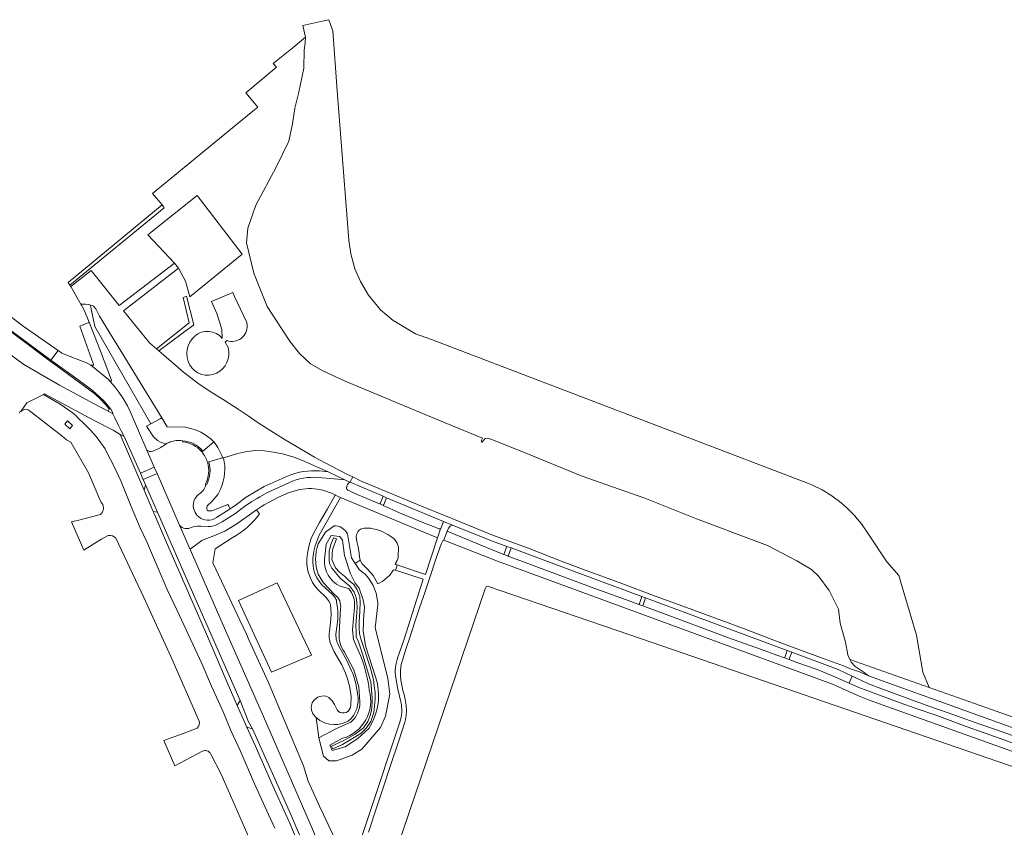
# Model space of a CAD drawing. Header units: metres. Extents: x 151213 to 156373, y 469495 to 475754.
# Tile 228 of 230: x 154028 to 154356, y 474496 to 474765. Entities that reach past the tile are written whole.
import ezdxf

# ---------------------------------------------------------------- set-up
doc = ezdxf.new("R2010")
doc.units = ezdxf.units.M
for name, color, linetype, lineweight in [('B-WE-OG-TERREIN_BEGROEID-GV', 252, 'Continuous', 18), ('B-WE-VH-GESLOTENVERHARDING_ASFALT-GV', 252, 'Continuous', 18), ('B-WE-VH-GESLOTENVERHARDING_BETON-GV', 252, 'Continuous', 18), ('B-WE-VH-ONVERHARD_ZAND-GV', 252, 'Continuous', 18), ('B-WE-VH-OPENVERHARDING-GV', 252, 'Continuous', 18), ('B-WE-VH-OPENVERHARDING_BETONSTRAATSTEEN-GV', 252, 'Continuous', 18), ('B-WE-VH-OPENVERHARDING_SIERBESTRATING-GV', 252, 'Continuous', 18), ('B-WE-VH-OPENVERHARDING_STRAATBAKSTEEN-GV', 252, 'Continuous', 18)]:
    doc.layers.add(name, color=color, linetype=linetype, lineweight=lineweight)

msp = doc.modelspace()

# ---------------------------------------------------------------- linework, layer by layer
at = {"layer": 'B-WE-OG-TERREIN_BEGROEID-GV', "flags": 128}
for points in [[(154123.066, 474759.331), (154118.946, 474755.962), (154112.343, 474750.564), (154113.404, 474749.385), (154103.152, 474740.792), (154107.14, 474736.035), (154104.909, 474734.202), (154072.082, 474707.238), (154075.239, 474703.427), (154075.894, 474702.368), (154044.434, 474676.664), (154044.77, 474676.138), (154051.574, 474681.543), (154060.891, 474669.803), (154079.388, 474683.938), (154070.448, 474693.385), (154087.003, 474706.582), (154101.949, 474686.985), (154084.451, 474672.766), (154083.022, 474677.969), (154080.727, 474682.245), (154062.415, 474668.09), (154071.03, 474657.381), (154073.401, 474655.345), (154084.232, 474664.09), (154082.242, 474672.517), (154083.359, 474672.925), (154085.831, 474663.424), (154074.19, 474654.667), (154074.911, 474654.048), (154082.39, 474647.625), (154087.184, 474643.964), (154091.313, 474641.132), (154095.584, 474638.471), (154100.669, 474635.231), (154103.977, 474633.004), (154107.317, 474630.716), (154115.785, 474625.359), (154126.132, 474619.212), (154131.507, 474616.32), (154137.056, 474613.465), (154138.821, 474612.634), (154141.463, 474611.391), (154161.834, 474602.938), (154169.508, 474599.753), (154169.84, 474599.619), (154174.125, 474597.885), (154185.792, 474593.166), (154197.107, 474588.983), (154208.671, 474584.464), (154215.861, 474581.716), (154228.563, 474577.064), (154239.22, 474573.043), (154252.248, 474568.285), (154264.099, 474563.957), (154270.051, 474561.745), (154279.83, 474557.97), (154285.185, 474555.986), (154296.439, 474551.825), (154302.549, 474549.578), (154304.875, 474548.604), (154307.851, 474547.664), (154310.867, 474546.278), (154309.455, 474547.417), (154306.381, 474549.427), (154305.075, 474550.818), (154304.688, 474551.712), (154304.014, 474553.272), (154303.227, 474557.485), (154301.482, 474563.878), (154300.86, 474568.545), (154297.792, 474574.795), (154294.276, 474579.398), (154291.869, 474581.765), (154286.927, 474584.712), (154277.142, 474589.808), (154273.671, 474591.151), (154253.529, 474598.679), (154236.258, 474605.578), (154215.039, 474613.032), (154196.872, 474620.501), (154184.859, 474625.25), (154183.729, 474625.609), (154182.97, 474625.428), (154182.663, 474625.074), (154182.513, 474624.901), (154181.893, 474624.164), (154181.737, 474624.703), (154182.113, 474625.601), (154167.789, 474631.487), (154136.313, 474644.593), (154128.856, 474648.018), (154124.809, 474650.362), (154121.066, 474653.882), (154118.069, 474657.653), (154115.066, 474662.18), (154110.286, 474669.501), (154105.898, 474680.635), (154103.426, 474690.736), (154103.798, 474695.672), (154106.524, 474703.266), (154113.33, 474716.013), (154117.551, 474724.622), (154118.707, 474730.443), (154119.538, 474735.661), (154120.835, 474740.998), (154122.526, 474748.963), (154122.613, 474754.991), (154122.93, 474757.494)], [(154044.434, 474676.664), (154075.894, 474702.368), (154075.239, 474703.427), (154043.916, 474677.473)], [(154053.127, 474668.716), (154052.378, 474669.606), (154051.965, 474669.879), (154051.512, 474670.004), (154051.192, 474670.066), (154051.428, 474669.356), (154051.555, 474668.773), (154052.86, 474662.78), (154071.496, 474630.329), (154074.654, 474632.07), (154075.134, 474632.313), (154054.425, 474666.3)], [(154045.359, 474629.822), (154044.453, 474628.747), (154042.759, 474630.234), (154043.653, 474631.328)], [(154149.006, 474606.207), (154137.987, 474610.862), (154137.849, 474610.927), (154137.549, 474610.68), (154137.098, 474610.151), (154136.937, 474609.859), (154136.845, 474609.438), (154136.788, 474608.938), (154136.823, 474608.569), (154137.187, 474608.244), (154139.9, 474606.958), (154147.204, 474603.947), (154147.912, 474603.631), (154148.059, 474603.965)], [(154150.137, 474605.73), (154149.191, 474603.49), (154149.03, 474603.132), (154154.498, 474600.69), (154161.644, 474597.653), (154167.728, 474595.344), (154168.163, 474595.334), (154168.219, 474595.495), (154169.076, 474597.73)], [(154170.764, 474595.595), (154170.351, 474594.538), (154183.498, 474589.109), (154189.283, 474586.811), (154190.279, 474589.491), (154184.629, 474591.59), (154172.088, 474596.541), (154171.288, 474596.219)], [(154141.242, 474572.763), (154141.31, 474570.803), (154141.23, 474567.896), (154140.991, 474564.193), (154140.951, 474562.202), (154141.15, 474560.41), (154141.509, 474558.658), (154142.624, 474555.314), (154144.694, 474549.181), (154145.73, 474545.04), (154146.048, 474543.009), (154146.287, 474540.78), (154146.287, 474538.47), (154145.889, 474534.09), (154144.933, 474531.028), (154143.419, 474528.946), (154141.548, 474527.082), (154135.415, 474523.362), (154132.177, 474521.954), (154131.793, 474522.781), (154135.655, 474524.573), (154139.677, 474526.843), (154142.419, 474528.946), (154143.933, 474531.028), (154144.654, 474533.015), (154145.053, 474534.687), (154145.292, 474537.435), (154145.292, 474539.067), (154144.893, 474544.323), (154143.818, 474547.947), (154142.106, 474553.641), (154140.681, 474557.983), (154139.997, 474559.23), (154139.957, 474561.04), (154139.876, 474563.132), (154140.118, 474566.028), (154140.279, 474569.044), (154140.198, 474570.854), (154139.997, 474572.383), (154139.354, 474574.193), (154137.825, 474576.204), (154134.768, 474578.818), (154132.958, 474580.869), (154131.913, 474582.237), (154131.148, 474583.725), (154130.988, 474584.972), (154131.028, 474586.299), (154131.028, 474587.788), (154131.51, 474590.08), (154132.436, 474592.292), (154133.465, 474591.987), (154132.231, 474588.682), (154131.952, 474587.328), (154131.952, 474586.173), (154131.912, 474585.258), (154132.191, 474584.302), (154133.147, 474582.351), (154134.421, 474580.838), (154136.053, 474579.524), (154137.469, 474578.176), (154139.159, 474576.736), (154140.295, 474575.035)], [(154235.31, 474572.753), (154209.471, 474582.363), (154191.701, 474588.963), (154190.695, 474586.253), (154219.567, 474575.45), (154229.802, 474571.781), (154234.328, 474570.103), (154234.448, 474570.377)], [(154125.089, 474553.214), (154111.769, 474547.465), (154100.756, 474571.408), (154113.588, 474577.31)], [(154283.792, 474554.722), (154236.538, 474572.297), (154235.679, 474569.93), (154235.579, 474569.639), (154236.193, 474569.411), (154242.496, 474567.058), (154255.576, 474562.177), (154264.197, 474558.947), (154274.819, 474555.172), (154280.314, 474553.223), (154282.889, 474552.292), (154283.071, 474552.734)], [(154285.267, 474554.174), (154284.55, 474552.197), (154284.399, 474551.746), (154287.012, 474550.8), (154293.798, 474548.456), (154298.846, 474546.253), (154304.43, 474543.804), (154304.655, 474544.39), (154305.446, 474546.223), (154300.811, 474548.393)]]:
    msp.add_lwpolyline(points, close=True, dxfattribs=at)
for points in [[(154095.188, 474661.997), (154093.52, 474667.194), (154091.782, 474671.145), (154098.875, 474674.129), (154099.437, 474672.795), (154103.546, 474664.122), (154103.639, 474663.185)], [(154051.428, 474669.356), (154051.192, 474670.066), (154050.841, 474670.152), (154049.725, 474670.277), (154049.163, 474670.253), (154048.765, 474670.253), (154048.523, 474670.277), (154048.352, 474670.23), (154048.297, 474670.175), (154048.266, 474670.082), (154048.274, 474670.004), (154048.352, 474669.902), (154049.273, 474668.232), (154050.154, 474666.149), (154050.887, 474664.274), (154052.761, 474659.703), (154054.711, 474654.608), (154058.336, 474644.983), (154058, 474644.421), (154059.54, 474642.688), (154060.844, 474640.913), (154062.294, 474638.811), (154063.67, 474636.347), (154064.613, 474634.499), (154070.172, 474621.623)], [(154076.631, 474623.686), (154076.682, 474623.726), (154076.547, 474623.737), (154074.971, 474624.113), (154073.739, 474624.827), (154072.364, 474625.98), (154070.097, 474629.636), (154071.496, 474630.329), (154052.86, 474662.78), (154051.555, 474668.773), (154051.428, 474669.356)], [(154095.259, 474658.886), (154095.188, 474661.997)], [(154096.944, 474658.134), (154096.317, 474657.562), (154097.317, 474655.81)], [(154112.89, 474495.48), (154110.79, 474500), (154109.62, 474502.51), (154106.07, 474510.24), (154101.34, 474521.41), (154098.18, 474528.03), (154095.69, 474534.1), (154091.75, 474542.85), (154088.56, 474550.44), (154086.98, 474553.7), (154080.26, 474568.14), (154076.99, 474575.05), (154070.03, 474591.18), (154067.94, 474595.71), (154064.99, 474602.8), (154061.47, 474611.37), (154058.74, 474617.2), (154057.39, 474619.68), (154056.23, 474622.07), (154054.82, 474624.03), (154053.24, 474626.12), (154051.5, 474628.15), (154048.96, 474630.67), (154047.46, 474632.05), (154046.4, 474633.26), (154045.25, 474634.11), (154044.16, 474634.96), (154042.74, 474635.92), (154041.21, 474636.89), (154035.647, 474640.187), (154030.144, 474637.419), (154028.107, 474634.483), (154029.358, 474635.197)], [(154123.98, 474482.25), (154117.89, 474497.12), (154116.57, 474500), (154112.15, 474509.61), (154106.34, 474523.02), (154103.519, 474529.139), (154103.03, 474530.2), (154100.315, 474536.426), (154096.97, 474544.1), (154092.82, 474553.7), (154089.68, 474561.02), (154076.38, 474591.581), (154072.449, 474600.715), (154072.26, 474601.158), (154069.224, 474608.267), (154061.293, 474626.84), (154058.973, 474628.202), (154052.617, 474631.45), (154036.008, 474640.369), (154035.647, 474640.187), (154041.21, 474636.89), (154042.74, 474635.92), (154044.16, 474634.96), (154045.25, 474634.11), (154046.4, 474633.26), (154047.46, 474632.05), (154048.96, 474630.67), (154051.5, 474628.15), (154053.24, 474626.12), (154054.82, 474624.03), (154056.23, 474622.07), (154057.39, 474619.68), (154058.74, 474617.2), (154061.47, 474611.37), (154064.99, 474602.8), (154067.94, 474595.71), (154070.03, 474591.18), (154076.99, 474575.05), (154080.26, 474568.14), (154086.98, 474553.7), (154088.56, 474550.44), (154091.75, 474542.85), (154095.69, 474534.1), (154098.18, 474528.03), (154101.34, 474521.41), (154106.07, 474510.24), (154109.62, 474502.51), (154110.79, 474500), (154112.89, 474495.48)], [(154030.962, 474634.804), (154041.794, 474626.359), (154043.335, 474625.065), (154044.819, 474624.211), (154050.697, 474613.972), (154054.835, 474604.308)], [(154127.735, 474614.63), (154130.65, 474614.387), (154122.032, 474618.157), (154119.237, 474619.233), (154115.371, 474620.321), (154112.438, 474620.959), (154109.458, 474621.371), (154106.504, 474621.434), (154103.509, 474621.095), (154100.467, 474620.435), (154095.783, 474618.983)], [(154094.81, 474608.784), (154093.891, 474606.826), (154091.989, 474604.538), (154090.292, 474603.025), (154090.217, 474602.197), (154090.322, 474601.61), (154090.6, 474601.311), (154091.253, 474601.34), (154091.867, 474601.35), (154097.204, 474603.487), (154097.529, 474602.891), (154098.013, 474602.002), (154100.068, 474603.438), (154103.278, 474605.847), (154109.33, 474609.403), (154117.295, 474612.975)], [(154121.236, 474608.421), (154117.651, 474607.424), (154114.134, 474605.903), (154111.366, 474604.497), (154109.293, 474603.287), (154108.372, 474602.749), (154108.036, 474602.553), (154106.766, 474601.654), (154107.749, 474600.352)], [(154130.28, 474572.019), (154129.914, 474572.507), (154127.467, 474574.835), (154126.282, 474576.134), (154125.387, 474577.442), (154124.597, 474579.075), (154123.921, 474581.287), (154123.561, 474583.403), (154123.543, 474585.273), (154123.736, 474587.134), (154124.184, 474589.46), (154124.895, 474591.866), (154125.72, 474593.797), (154127.809, 474597.475), (154130.425, 474601.996), (154133.025, 474606.598), (154132.835, 474606.68), (154132.121, 474607.129), (154128.834, 474608.28)], [(154134.801, 474605.832), (154128.069, 474594.039)], [(154137.05, 474593.633), (154138.456, 474585.691), (154139.666, 474583.804), (154141.356, 474584.845), (154141.059, 474585.984), (154140.966, 474587.232), (154140.654, 474589.324), (154140.17, 474591.118), (154139.967, 474592.726), (154140.17, 474593.647), (154140.56, 474594.333), (154140.919, 474594.833), (154141.481, 474595.254), (154142.604, 474595.566), (154143.509, 474595.613), (154144.789, 474595.597), (154147.13, 474595.004), (154148.41, 474594.552), (154150.564, 474593.475), (154151.937, 474592.554), (154152.639, 474591.977), (154153.076, 474591.399), (154153.638, 474590.541), (154153.903, 474589.917), (154154.106, 474589.308), (154154.122, 474588.84), (154154.075, 474588.356), (154154.013, 474586.983), (154153.997, 474585.703), (154153.778, 474585.016), (154153.607, 474584.673), (154153.404, 474584.283), (154153.123, 474583.799), (154153.029, 474583.493), (154153.715, 474583.284), (154154.208, 474583.118), (154163.077, 474580.14), (154167.136, 474592.384), (154134.801, 474605.832)], [(154107.749, 474600.352), (154106.766, 474601.654), (154100.236, 474597.032), (154096.186, 474594.565), (154092.479, 474592.953), (154088.705, 474591.533), (154088.496, 474591.454), (154084.672, 474588.526), (154084.606, 474588.477), (154087.03, 474582.928), (154095.64, 474563.22), (154109.126, 474532.764), (154123.182, 474500.287), (154127.244, 474491.02)], [(154054.735, 474600.11), (154047.47, 474598.183), (154045.004, 474597.718), (154049.159, 474588.241), (154052.523, 474590.363), (154055.04, 474591.84), (154057.294, 474593.164)], [(154127.294, 474590.32), (154129.769, 474594.24), (154132.637, 474596.332)], [(154132.637, 474596.332), (154129.769, 474594.24), (154127.294, 474590.32)], [(154059.82, 474592.234), (154069.114, 474572.431), (154078.137, 474552.777), (154087.614, 474531.183)], [(154144.965, 474468.171), (154142.9, 474471.68), (154139.29, 474478.48), (154137.85, 474481.26), (154129.14, 474500), (154127.81, 474502.87), (154123.99, 474511.19), (154122.452, 474516.313), (154110.62, 474544.275), (154104.297, 474558.119), (154103.36, 474560.169), (154101.176, 474564.818), (154095.021, 474577.916), (154092.218, 474584.01), (154092.981, 474588.715), (154098.664, 474592.372)], [(154098.664, 474592.372), (154092.981, 474588.715), (154092.218, 474584.01), (154095.021, 474577.916), (154101.176, 474564.818), (154103.36, 474560.169), (154104.297, 474558.119), (154110.62, 474544.275), (154122.452, 474516.313), (154123.99, 474511.19), (154127.81, 474502.87), (154129.14, 474500), (154137.85, 474481.26), (154139.29, 474478.48), (154142.9, 474471.68), (154144.965, 474468.171), (154140.726, 474479.064)], [(154129.428, 474585.08), (154130.019, 474590.242), (154131.694, 474593.14), (154134.543, 474592.82), (154135.473, 474591.515), (154136.058, 474586.437), (154138.077, 474580.276), (154139.609, 474577.163), (154141.027, 474575.576), (154142.347, 474571.619)], [(154142.347, 474571.619), (154141.027, 474575.576), (154139.609, 474577.163), (154138.077, 474580.276), (154136.058, 474586.437), (154135.473, 474591.515), (154134.543, 474592.82), (154131.694, 474593.14), (154130.019, 474590.242), (154129.428, 474585.08)], [(154142.857, 474580.316), (154142.16, 474580.791), (154141.002, 474581.722), (154139.666, 474583.804), (154138.456, 474585.691), (154137.05, 474593.633)], [(154417.634, 474500), (154311.427, 474538.075), (154307.518, 474539.623), (154298.897, 474543.568), (154187.078, 474584.499), (154169.229, 474591.539), (154168.987, 474591.541), (154168.339, 474590.214), (154166.818, 474585.841), (154164.352, 474578.381), (154162.479, 474572.747), (154161.152, 474569.017), (154159.592, 474564.288), (154157.735, 474558.732), (154156.611, 474555.502), (154155.534, 474551.85), (154155.035, 474550.102), (154154.754, 474548.042), (154154.754, 474546.247), (154154.91, 474544.796), (154155.191, 474543.188), (154155.581, 474541.456), (154156.002, 474540.02), (154156.346, 474538.444), (154156.705, 474536.4), (154156.751, 474534.589), (154156.673, 474533.107), (154156.439, 474531.749), (154156.221, 474530.844), (154154.27, 474524.601), (154151.367, 474516.096), (154149.26, 474509.635), (154146.935, 474502.628), (154144.095, 474494.107)], [(154153.118, 474581.549), (154152.471, 474581.7), (154151.235, 474579.866), (154148.878, 474577.884), (154147.224, 474576.995), (154145.632, 474579.726), (154143.744, 474581.895), (154142.042, 474583.705), (154141.356, 474584.845), (154139.666, 474583.804), (154141.002, 474581.722), (154142.16, 474580.791), (154142.857, 474580.316), (154144.244, 474578.776), (154145.611, 474576.455), (154146.62, 474573.824), (154147.045, 474571.954), (154147.2, 474570.76), (154147.255, 474569.964), (154146.307, 474562.361), (154150.55, 474545.564), (154151.169, 474540.168), (154149.76, 474532.839), (154148.111, 474529.014), (154141.894, 474521.881), (154138.619, 474519.794), (154133.448, 474517.937), (154130.894, 474517.994), (154129.085, 474519.493), (154127.497, 474525.649), (154126.634, 474532.362), (154125.483, 474533.658), (154125.064, 474534.79), (154124.997, 474535.936), (154125.357, 474537.281), (154125.737, 474537.928), (154126.261, 474538.519), (154127.238, 474539.184), (154127.772, 474539.395), (154128.51, 474539.552), (154129.152, 474539.574), (154129.853, 474539.479), (154130.908, 474539.074), (154131.95, 474537.96), (154132.783, 474536.727), (154133.684, 474534.927)], [(154153.918, 474552.567), (154155.852, 474558.159), (154162.348, 474578.52), (154153.118, 474581.549)], [(154132.891, 474573.28), (154128.98, 474577.409), (154127.29, 474580.204)], [(154127.29, 474580.204), (154128.98, 474577.409), (154132.891, 474573.28)], [(154138.159, 474530.792), (154133.439, 474528.735), (154127.497, 474525.649), (154129.085, 474519.493), (154130.894, 474517.994), (154133.448, 474517.937), (154138.619, 474519.794), (154141.894, 474521.881), (154148.111, 474529.014), (154149.76, 474532.839), (154151.169, 474540.168), (154150.55, 474545.564), (154146.307, 474562.361), (154147.255, 474569.964), (154147.2, 474570.76), (154147.045, 474571.954), (154146.62, 474573.824), (154145.611, 474576.455), (154144.244, 474578.776), (154142.857, 474580.316)], [(154128.442, 474576.734), (154132.166, 474573.312), (154132.823, 474572.54)], [(154137.449, 474575.463), (154134.642, 474576.221)], [(154134.642, 474576.221), (154137.449, 474575.463)], [(154149.929, 474477.825), (154183.017, 474575.366), (154183.321, 474575.94), (154183.828, 474576.21), (154235.181, 474558.62), (154479.659, 474474.516)], [(154133.476, 474571.139), (154133.861, 474568.144), (154133.832, 474565.098), (154133.217, 474560.177)], [(154131.097, 474561.055), (154131.582, 474565.045), (154131.677, 474567.07), (154131.429, 474570.051)], [(154134.371, 474560.513), (154134.732, 474568.762)], [(154134.732, 474568.762), (154134.371, 474560.513)], [(154141.753, 474552.346), (154139.051, 474558.372), (154138.718, 474561.67), (154139.459, 474569.189)], [(154139.459, 474569.189), (154138.718, 474561.67), (154139.051, 474558.372), (154141.753, 474552.346)], [(154142.549, 474566.96), (154142.363, 474561.319), (154143.131, 474556.337), (154146.477, 474545.949)], [(154146.477, 474545.949), (154143.131, 474556.337), (154142.363, 474561.319), (154142.549, 474566.96)], [(154137.982, 474535.509), (154138.194, 474536.473), (154138.294, 474539.451), (154137.867, 474542.442), (154137.135, 474545.35), (154136.415, 474547.238), (154135.207, 474549.953), (154132.697, 474554.356), (154131.448, 474557.061)], [(154133.873, 474556.914), (154134.787, 474555.151), (154136.773, 474551.665), (154138.483, 474548.014)], [(154141.219, 474537.61), (154140.912, 474542.674), (154139.25, 474548.305), (154136.082, 474554.138)], [(154136.082, 474554.138), (154139.25, 474548.305), (154140.912, 474542.674), (154141.219, 474537.61)], [(154154.94, 474537.616), (154153.898, 474541.8), (154153.206, 474545.575)], [(154371.395, 474521.912), (154355.471, 474527.571), (154346.183, 474530.884), (154337.498, 474533.95), (154331.037, 474536.21), (154323.453, 474539.007), (154315.037, 474542.038), (154310.89, 474543.674), (154308.117, 474544.972), (154305.446, 474546.223), (154304.655, 474544.39), (154304.43, 474543.804), (154307.712, 474542.364), (154313.62, 474540.143), (154321.433, 474537.343), (154326.49, 474535.526), (154333.679, 474533.076), (154343.467, 474529.389), (154349.797, 474527.151), (154356.012, 474524.974), (154361.481, 474522.99)], [(154137.359, 474531.163), (154135.475, 474530.38), (154133.73, 474530.045), (154132.611, 474530.006), (154131.107, 474530.166), (154129.396, 474530.663), (154127.868, 474531.439), (154126.634, 474532.362), (154127.497, 474525.649), (154133.439, 474528.735), (154138.159, 474530.792)], [(154086.949, 474528.886), (154082.582, 474527.201), (154075.79, 474524.68), (154079.479, 474516.286), (154088.771, 474521.162)], [(154132.02, 474521.345), (154136.336, 474522.617), (154140.532, 474525.374), (154144.2, 474528.771)], [(154144.2, 474528.771), (154140.532, 474525.374), (154136.336, 474522.617)], [(154141.323, 474490.998), (154144.31, 474500), (154154.528, 474530.788)], [(154136.336, 474522.617), (154132.02, 474521.345), (154131.217, 474523.212), (154135.485, 474525.453)], [(154135.485, 474525.453), (154131.217, 474523.212), (154132.02, 474521.345)], [(154091.5, 474520.19), (154094.932, 474513.51), (154103.478, 474493.887), (154108.249, 474481.891), (154114.36, 474467.982), (154118.731, 474456.382), (154124.211, 474444.838), (154125.57, 474441.311), (154125.688, 474441.006), (154128.504, 474426.787), (154132.504, 474410.055), (154134.363, 474405.643), (154136.764, 474401.402), (154142.544, 474391.529), (154146.183, 474385.009), (154149.323, 474380.119), (154157.071, 474369.065)]]:
    msp.add_lwpolyline(points, dxfattribs=at)
at = {"layer": 'B-WE-OG-TERREIN_BEGROEID-GV'}
for points in [[(154103.639, 474663.185, -0.5312521), (154096.944, 474658.134)], [(154086.178, 474659.665, -0.4176817), (154095.259, 474658.886)], [(154084.453, 474649.966, -0.3514564), (154086.178, 474659.665)], [(154097.317, 474655.81, -0.3527179), (154093.382, 474647.228)], [(154093.382, 474647.228, -0.3854711), (154084.453, 474649.966)], [(154029.358, 474635.197, -0.1979928), (154030.962, 474634.804)], [(154072.965, 474621.554, 0.0686742), (154076.631, 474623.686)], [(154070.172, 474621.623, 0.2823489), (154072.124, 474621.236)], [(154072.124, 474621.236, 0.0144507), (154072.965, 474621.554)], [(154095.783, 474618.983, -0.1556183), (154094.81, 474608.784)], [(154117.295, 474612.975, -0.1240527), (154127.735, 474614.63)], [(154128.834, 474608.28, 0.1077935), (154121.236, 474608.421)], [(154054.835, 474604.308, -0.3951129), (154054.978, 474600.357)], [(154054.978, 474600.357, -0.028638), (154054.735, 474600.11)], [(154098.664, 474592.372, 0.1169053), (154107.749, 474600.352)], [(154107.749, 474600.352, -0.1169053), (154098.664, 474592.372)], [(154132.637, 474596.332, -0.3006424), (154137.05, 474593.633)], [(154137.05, 474593.633, 0.3006424), (154132.637, 474596.332)], [(154057.294, 474593.164, -0.2329015), (154059.82, 474592.234)], [(154128.069, 474594.039, 0.0782787), (154125.722, 474586.952)], [(154127.29, 474580.204, -0.1633056), (154127.294, 474590.32)], [(154127.294, 474590.32, 0.1633056), (154127.29, 474580.204)], [(154125.722, 474586.952, 0.2272434), (154128.442, 474576.734)], [(154134.642, 474576.221, -0.314546), (154129.428, 474585.08)], [(154129.428, 474585.08, 0.314546), (154134.642, 474576.221)], [(154139.459, 474569.189, 0.1982536), (154137.449, 474575.463)], [(154137.449, 474575.463, -0.1982536), (154139.459, 474569.189)], [(154131.429, 474570.051, 0.0896426), (154130.28, 474572.019)], [(154132.823, 474572.54, -0.1334324), (154133.476, 474571.139)], [(154134.732, 474568.762, 0.3074376), (154132.891, 474573.28)], [(154132.891, 474573.28, -0.3074376), (154134.732, 474568.762)], [(154142.347, 474571.619, -0.114187), (154142.549, 474566.96)], [(154142.549, 474566.96, 0.114187), (154142.347, 474571.619)], [(154131.086, 474558.425, -0.0863103), (154131.097, 474561.055)], [(154131.448, 474557.061, -0.0467417), (154131.086, 474558.425)], [(154133.217, 474560.177, 0.0763479), (154133.498, 474557.938)], [(154136.082, 474554.138, -0.1768048), (154134.371, 474560.513)], [(154134.371, 474560.513, 0.1768048), (154136.082, 474554.138)], [(154133.498, 474557.938, 0.0362748), (154133.873, 474556.914)], [(154144.353, 474541.464, 0.0587938), (154141.753, 474552.346)], [(154141.753, 474552.346, -0.0587938), (154144.353, 474541.464)], [(154153.206, 474545.575, -0.1335941), (154153.918, 474552.567)], [(154138.483, 474548.014, -0.0658506), (154140.43, 474540.251)], [(154146.477, 474545.949, -0.2265124), (154144.2, 474528.771)], [(154144.2, 474528.771, 0.2265124), (154146.477, 474545.949)], [(154135.485, 474525.453, 0.4122024), (154144.353, 474541.464)], [(154144.353, 474541.464, -0.4122024), (154135.485, 474525.453)], [(154140.43, 474540.251, -0.279842), (154137.359, 474531.163)], [(154133.684, 474534.927, 0.6025837), (154137.982, 474535.509)], [(154138.159, 474530.792, 0.2282002), (154141.219, 474537.61)], [(154141.219, 474537.61, -0.2282002), (154138.159, 474530.792)], [(154154.528, 474530.788, 0.127704), (154154.94, 474537.616)], [(154087.169, 474529.129, -0.0328556), (154086.949, 474528.886)], [(154087.614, 474531.183, -0.2322961), (154087.169, 474529.129)], [(154088.771, 474521.162, -0.1883814), (154090.229, 474521.289)], [(154090.229, 474521.289, -0.2179847), (154091.5, 474520.19)]]:
    msp.add_lwpolyline(points, format="xyb", dxfattribs=at)
at = {"layer": 'B-WE-VH-GESLOTENVERHARDING_ASFALT-GV', "flags": 128}
for points in [[(153923.019, 474739.074), (153934.624, 474730.298), (153939.374, 474726.58), (153964.52, 474707.44), (153974.598, 474699.69), (154000.212, 474680.224), (154005.872, 474675.94), (154024.306, 474661.879), (154038.196, 474651.553), (154040.614, 474654.799), (154028.967, 474662.933), (154012.44, 474675.49), (154000, 474684.966), (153983.02, 474697.9), (153980.34, 474700.21), (153954.1, 474720.03), (153930.27, 474738.3), (153929.159, 474739.133), (153920.539, 474745.599), (153918.302, 474742.641), (153920.026, 474741.337)], [(154054.711, 474654.608), (154052.761, 474659.703), (154050.887, 474664.274), (154050.77, 474664.22), (154047.77, 474662.9), (154052.3, 474650.52), (154052.37, 474650.263), (154052.346, 474650.093), (154052.212, 474649.946), (154051.956, 474649.922), (154051.519, 474649.984), (154057.359, 474645.141), (154058, 474644.421), (154058.336, 474644.983)], [(154057.359, 474645.141), (154051.519, 474649.984), (154050.06, 474650.71), (154042.55, 474653.56), (154041.857, 474653.944), (154040.614, 474654.799), (154038.196, 474651.553), (154045.2, 474646.547), (154051.903, 474641.609), (154055.821, 474638.091), (154058.201, 474635.278), (154058.745, 474634.268), (154058.814, 474633.722), (154059.066, 474633.25), (154059.433, 474632.562), (154060.693, 474629.809), (154061.658, 474627.789), (154062.579, 474626.086), (154068.034, 474613.906), (154072.658, 474615.914), (154070.172, 474621.623), (154064.613, 474634.499), (154063.67, 474636.347), (154062.294, 474638.811), (154060.844, 474640.913), (154059.54, 474642.688), (154058, 474644.421)], [(154073.574, 474613.812), (154072.658, 474615.914), (154068.034, 474613.906), (154068.947, 474611.803)], [(154125.089, 474553.214), (154113.588, 474577.31), (154100.756, 474571.408), (154111.769, 474547.465)]]:
    msp.add_lwpolyline(points, close=True, dxfattribs=at)
for points in [[(154027.568, 474633.871), (154027.84, 474634.33), (154028.107, 474634.483), (154030.144, 474637.419), (154035.647, 474640.187), (154036.008, 474640.369), (154052.617, 474631.45), (154058.973, 474628.202), (154061.293, 474626.84), (154062.579, 474626.086), (154061.658, 474627.789), (154060.693, 474629.809), (154059.433, 474632.562), (154059.066, 474633.25), (154058.814, 474633.722), (154057.224, 474634.567), (154052.582, 474637.033), (154041.003, 474643.283), (154029.082, 474650.131), (154017.459, 474658.716)], [(154127.244, 474491.02), (154123.182, 474500.287), (154109.126, 474532.764), (154095.64, 474563.22), (154087.03, 474582.928), (154084.606, 474588.477), (154081.106, 474596.515), (154073.574, 474613.812), (154068.947, 474611.803), (154069.721, 474610.02), (154073.69, 474600.88), (154082.45, 474580.76), (154101.302, 474538.047), (154104.09, 474530.96), (154105.409, 474528.614), (154118.21, 474500), (154120.02, 474495.84), (154125.08, 474484)], [(154118.751, 474611.287), (154110.377, 474607.431), (154107.845, 474605.999), (154106.946, 474605.491), (154105.19, 474604.498), (154102.757, 474602.762), (154099.531, 474600.364), (154095.298, 474597.717), (154093.489, 474596.778)], [(154137.849, 474610.927), (154136.191, 474611.714), (154132.595, 474611.986), (154128.619, 474612.369)], [(154128.834, 474608.28), (154132.121, 474607.129), (154132.835, 474606.68), (154133.025, 474606.598), (154134.801, 474605.832), (154167.136, 474592.384), (154168.163, 474595.334), (154167.728, 474595.344), (154161.644, 474597.653), (154154.498, 474600.69), (154149.03, 474603.132), (154147.912, 474603.631), (154147.204, 474603.947), (154139.9, 474606.958), (154137.187, 474608.244), (154136.823, 474608.569), (154136.788, 474608.938), (154136.845, 474609.438), (154136.937, 474609.859), (154137.098, 474610.151), (154137.549, 474610.68), (154137.849, 474610.927)], [(154439.402, 474500), (154310.867, 474546.278), (154307.851, 474547.664), (154304.875, 474548.604), (154302.549, 474549.578), (154296.439, 474551.825), (154285.185, 474555.986), (154279.83, 474557.97), (154270.051, 474561.745), (154264.099, 474563.957), (154252.248, 474568.285), (154239.22, 474573.043), (154228.563, 474577.064), (154215.861, 474581.716), (154208.671, 474584.464), (154197.107, 474588.983), (154185.792, 474593.166), (154174.125, 474597.885), (154169.84, 474599.619), (154169.508, 474599.753), (154161.834, 474602.938), (154141.463, 474611.391), (154138.821, 474612.634), (154137.987, 474610.862), (154149.006, 474606.207), (154150.137, 474605.73), (154169.076, 474597.73), (154172.088, 474596.541), (154184.629, 474591.59), (154190.279, 474589.491), (154191.701, 474588.963), (154209.471, 474582.363), (154235.31, 474572.753), (154236.538, 474572.297), (154283.792, 474554.722), (154285.267, 474554.174), (154300.811, 474548.393), (154305.446, 474546.223), (154308.117, 474544.972), (154310.89, 474543.674), (154315.037, 474542.038), (154323.453, 474539.007), (154331.037, 474536.21), (154337.498, 474533.95), (154346.183, 474530.884), (154355.471, 474527.571), (154371.395, 474521.912)], [(154081.106, 474596.515), (154084.606, 474588.477), (154084.672, 474588.526), (154088.496, 474591.454), (154088.705, 474591.533), (154092.479, 474592.953), (154096.186, 474594.565), (154100.236, 474597.032), (154106.766, 474601.654), (154108.036, 474602.553), (154108.372, 474602.749), (154109.293, 474603.287), (154111.366, 474604.497), (154114.134, 474605.903), (154117.651, 474607.424), (154121.236, 474608.421)], [(154144.095, 474494.107), (154146.935, 474502.628), (154149.26, 474509.635), (154151.367, 474516.096), (154154.27, 474524.601), (154156.221, 474530.844), (154156.439, 474531.749), (154156.673, 474533.107), (154156.751, 474534.589), (154156.705, 474536.4), (154156.346, 474538.444), (154156.002, 474540.02), (154155.581, 474541.456), (154155.191, 474543.188), (154154.91, 474544.796), (154154.754, 474546.247), (154154.754, 474548.042), (154155.035, 474550.102), (154155.534, 474551.85), (154156.611, 474555.502), (154157.735, 474558.732), (154159.592, 474564.288), (154161.152, 474569.017), (154162.479, 474572.747), (154164.352, 474578.381), (154166.818, 474585.841), (154168.339, 474590.214), (154168.987, 474591.541), (154169.229, 474591.539), (154170.351, 474594.538), (154170.764, 474595.595), (154171.288, 474596.219), (154172.088, 474596.541), (154169.076, 474597.73), (154168.219, 474595.495), (154168.163, 474595.334), (154167.136, 474592.384), (154163.077, 474580.14), (154154.208, 474583.118), (154153.715, 474583.284), (154153.198, 474581.782), (154153.118, 474581.549), (154162.348, 474578.52), (154155.852, 474558.159), (154153.918, 474552.567)], [(154090.634, 474596.104), (154088.23, 474596.193)], [(154190.695, 474586.253), (154190.619, 474586.28), (154189.283, 474586.811), (154183.498, 474589.109), (154170.351, 474594.538), (154169.229, 474591.539), (154187.078, 474584.499), (154298.897, 474543.568), (154307.518, 474539.623), (154311.427, 474538.075), (154417.634, 474500), (154486.449, 474475.33), (154486.891, 474475.172), (154487.62, 474474.911), (154489.328, 474474.298), (154490.433, 474473.879), (154490.995, 474473.666), (154494.527, 474472.325)], [(154361.481, 474522.99), (154356.012, 474524.974), (154349.797, 474527.151), (154343.467, 474529.389), (154333.679, 474533.076), (154326.49, 474535.526), (154321.433, 474537.343), (154313.62, 474540.143), (154307.712, 474542.364), (154304.43, 474543.804), (154298.846, 474546.253), (154293.798, 474548.456), (154287.012, 474550.8), (154284.399, 474551.746), (154282.889, 474552.292), (154280.314, 474553.223), (154274.819, 474555.172), (154264.197, 474558.947), (154255.576, 474562.177), (154242.496, 474567.058), (154236.193, 474569.411), (154235.579, 474569.639), (154234.328, 474570.103), (154229.802, 474571.781), (154219.567, 474575.45), (154190.695, 474586.253)], [(154153.206, 474545.575), (154153.898, 474541.8), (154154.94, 474537.616)], [(154154.528, 474530.788), (154144.31, 474500), (154141.323, 474490.998)]]:
    msp.add_lwpolyline(points, dxfattribs=at)
at = {"layer": 'B-WE-VH-GESLOTENVERHARDING_ASFALT-GV'}
for points in [[(154128.619, 474612.369, 0.1191627), (154118.751, 474611.287)], [(154121.236, 474608.421, -0.1077935), (154128.834, 474608.28)], [(154082.97, 474595.442, -0.1916385), (154081.106, 474596.515)], [(154084.358, 474595.579, -0.12171), (154082.97, 474595.442)], [(154086.897, 474596.207, 0.0835492), (154084.358, 474595.579)], [(154088.23, 474596.193, 0.043514), (154086.897, 474596.207)], [(154093.489, 474596.778, -0.1120414), (154090.634, 474596.104)], [(154153.918, 474552.567, 0.1335941), (154153.206, 474545.575)], [(154154.94, 474537.616, -0.127704), (154154.528, 474530.788)]]:
    msp.add_lwpolyline(points, format="xyb", dxfattribs=at)
at = {"layer": 'B-WE-VH-GESLOTENVERHARDING_BETON-GV', "flags": 128}
msp.add_lwpolyline([(154016.681, 474667.162), (154037.957, 474651.255), (154040.287, 474649.555), (154052.79, 474640.42), (154054.769, 474638.513), (154056.406, 474636.831), (154057.566, 474635.377), (154057.224, 474634.567), (154058.814, 474633.722), (154058.745, 474634.268), (154058.201, 474635.278), (154055.821, 474638.091), (154051.903, 474641.609), (154045.2, 474646.547), (154038.196, 474651.553), (154024.306, 474661.879)], dxfattribs=at)
at = {"layer": 'B-WE-VH-ONVERHARD_ZAND-GV', "flags": 128}
for points in [[(154329.034, 474547.571), (154326.933, 474559.829), (154322.692, 474574.059), (154321.002, 474579.731), (154317.039, 474584.367), (154310.849, 474593.528), (154310.172, 474594.606), (154309.463, 474595.662), (154308.721, 474596.696), (154307.948, 474597.707), (154307.143, 474598.693), (154306.309, 474599.653), (154305.445, 474600.588), (154304.553, 474601.495), (154303.633, 474602.374), (154302.686, 474603.225), (154301.714, 474604.046), (154300.716, 474604.836), (154299.695, 474605.595), (154298.65, 474606.322), (154297.584, 474607.017), (154296.497, 474607.678), (154295.39, 474608.305), (154294.263, 474608.898), (154293.12, 474609.455), (154291.959, 474609.977), (154290.837, 474610.407), (154165.119, 474658.545), (154159.745, 474660.441), (154153.651, 474664.016), (154152.289, 474664.815), (154148.158, 474668.435), (154144.149, 474673.249), (154141.394, 474677.853), (154139.58, 474682.069), (154138.172, 474687.036), (154137.498, 474691.644), (154133.706, 474741.412), (154132.181, 474761.427), (154131.421, 474763.606), (154130.87, 474765.186), (154129.335, 474764.833), (154129.227, 474764.808), (154122.219, 474763.196), (154123.068, 474759.356), (154123.066, 474759.331), (154122.93, 474757.494), (154122.613, 474754.991), (154122.526, 474748.963), (154120.835, 474740.998), (154119.538, 474735.661), (154118.707, 474730.443), (154117.551, 474724.622), (154113.33, 474716.013), (154106.524, 474703.266), (154103.798, 474695.672), (154103.426, 474690.736), (154105.898, 474680.635), (154110.286, 474669.501), (154115.066, 474662.18), (154118.069, 474657.653), (154121.066, 474653.882), (154124.809, 474650.362), (154128.856, 474648.018), (154136.313, 474644.593), (154167.789, 474631.487), (154182.113, 474625.601), (154181.737, 474624.703), (154181.893, 474624.164), (154182.513, 474624.901), (154182.663, 474625.074), (154182.97, 474625.428), (154183.729, 474625.609), (154184.859, 474625.25), (154196.872, 474620.501), (154215.039, 474613.032), (154236.258, 474605.578), (154253.529, 474598.679), (154273.671, 474591.151), (154277.142, 474589.808), (154286.927, 474584.712), (154291.869, 474581.765), (154294.276, 474579.398), (154297.792, 474574.795), (154300.86, 474568.545), (154301.482, 474563.878), (154303.227, 474557.485), (154304.014, 474553.272), (154304.688, 474551.712), (154331.167, 474542.356)], [(154079.388, 474683.938), (154080.727, 474682.245), (154083.022, 474677.969), (154084.451, 474672.766), (154101.949, 474686.985), (154087.003, 474706.582), (154070.448, 474693.385)], [(154153.029, 474583.493), (154153.123, 474583.799), (154153.404, 474584.283), (154153.607, 474584.673), (154153.778, 474585.016), (154153.997, 474585.703), (154154.013, 474586.983), (154154.075, 474588.356), (154154.122, 474588.84), (154154.106, 474589.308), (154153.903, 474589.917), (154153.638, 474590.541), (154153.076, 474591.399), (154152.639, 474591.977), (154151.937, 474592.554), (154150.564, 474593.475), (154148.41, 474594.552), (154147.13, 474595.004), (154144.789, 474595.597), (154143.509, 474595.613), (154142.604, 474595.566), (154141.481, 474595.254), (154140.919, 474594.833), (154140.56, 474594.333), (154140.17, 474593.647), (154139.967, 474592.726), (154140.17, 474591.118), (154140.654, 474589.324), (154140.966, 474587.232), (154141.059, 474585.984), (154141.356, 474584.845), (154142.042, 474583.705), (154143.744, 474581.895), (154145.632, 474579.726), (154147.224, 474576.995), (154148.878, 474577.884), (154151.235, 474579.866), (154152.471, 474581.7), (154153.118, 474581.549), (154153.198, 474581.782), (154153.715, 474583.284)]]:
    msp.add_lwpolyline(points, close=True, dxfattribs=at)
for points in [[(154103.639, 474663.185), (154103.546, 474664.122), (154099.437, 474672.795), (154098.875, 474674.129), (154091.782, 474671.145), (154093.52, 474667.194), (154095.188, 474661.997)], [(154095.188, 474661.997), (154095.259, 474658.886)], [(154097.317, 474655.81), (154096.317, 474657.562), (154096.944, 474658.134)]]:
    msp.add_lwpolyline(points, dxfattribs=at)
at = {"layer": 'B-WE-VH-ONVERHARD_ZAND-GV'}
for points in [[(154096.944, 474658.134, 0.5312521), (154103.639, 474663.185)], [(154095.259, 474658.886, 0.4176817), (154086.178, 474659.665)], [(154086.178, 474659.665, 0.3514564), (154084.453, 474649.966)], [(154093.382, 474647.228, 0.3527179), (154097.317, 474655.81)], [(154084.453, 474649.966, 0.3854711), (154093.382, 474647.228)]]:
    msp.add_lwpolyline(points, format="xyb", dxfattribs=at)
at = {"layer": 'B-WE-VH-OPENVERHARDING-GV', "flags": 128}
for points in [[(154069.721, 474610.02), (154069.393, 474608.589), (154069.224, 474608.267), (154072.26, 474601.158), (154073.69, 474600.88)], [(154101.302, 474538.047), (154100.315, 474536.426), (154103.03, 474530.2), (154103.519, 474529.139), (154105.409, 474528.614), (154104.09, 474530.96)]]:
    msp.add_lwpolyline(points, close=True, dxfattribs=at)
at = {"layer": 'B-WE-VH-OPENVERHARDING_BETONSTRAATSTEEN-GV', "flags": 128}
for points in [[(154095.42, 474619.037), (154095.783, 474618.983), (154100.467, 474620.435), (154103.509, 474621.095), (154106.504, 474621.434), (154109.458, 474621.371), (154112.438, 474620.959), (154115.371, 474620.321), (154119.237, 474619.233), (154122.032, 474618.157), (154130.65, 474614.387), (154136.191, 474611.714), (154137.849, 474610.927), (154137.987, 474610.862), (154138.821, 474612.634), (154137.056, 474613.465), (154131.507, 474616.32), (154126.132, 474619.212), (154115.785, 474625.359), (154107.317, 474630.716), (154103.977, 474633.004), (154100.669, 474635.231), (154095.584, 474638.471), (154091.313, 474641.132), (154087.184, 474643.964), (154082.39, 474647.625), (154074.911, 474654.048), (154074.19, 474654.667), (154073.401, 474655.345), (154071.03, 474657.381), (154062.415, 474668.09), (154080.727, 474682.245), (154079.388, 474683.938), (154060.891, 474669.803), (154051.574, 474681.543), (154044.77, 474676.138)], [(154044.77, 474676.138), (154048.266, 474670.082), (154048.297, 474670.175), (154048.352, 474670.23), (154048.523, 474670.277), (154048.765, 474670.253), (154049.163, 474670.253), (154049.725, 474670.277), (154050.841, 474670.152), (154051.192, 474670.066), (154051.512, 474670.004), (154051.965, 474669.879), (154052.378, 474669.606), (154053.127, 474668.716), (154054.425, 474666.3), (154075.134, 474632.313), (154076.904, 474629.408), (154083.02, 474629.2)], [(154082.031, 474624.313), (154082.06, 474624.725)], [(154070.172, 474621.623), (154072.658, 474615.914), (154073.574, 474613.812), (154081.106, 474596.515)], [(154128.619, 474612.369), (154132.595, 474611.986), (154136.191, 474611.714), (154130.65, 474614.387), (154127.735, 474614.63)], [(154117.295, 474612.975), (154109.33, 474609.403), (154103.278, 474605.847), (154100.068, 474603.438), (154098.013, 474602.002), (154093.348, 474599.097)], [(154093.489, 474596.778), (154095.298, 474597.717), (154099.531, 474600.364), (154102.757, 474602.762), (154105.19, 474604.498), (154106.946, 474605.491), (154107.845, 474605.999), (154110.377, 474607.431), (154118.751, 474611.287)], [(154087.358, 474606.764), (154087.716, 474607.029)], [(154134.801, 474605.832), (154133.025, 474606.598), (154130.425, 474601.996), (154127.809, 474597.475), (154125.72, 474593.797), (154124.895, 474591.866), (154124.184, 474589.46), (154123.736, 474587.134), (154123.543, 474585.273), (154123.561, 474583.403), (154123.921, 474581.287), (154124.597, 474579.075), (154125.387, 474577.442), (154126.282, 474576.134), (154127.467, 474574.835), (154129.914, 474572.507), (154130.28, 474572.019)], [(154128.069, 474594.039), (154134.801, 474605.832)], [(154088.23, 474596.193), (154090.634, 474596.104)], [(154132.823, 474572.54), (154132.166, 474573.312), (154128.442, 474576.734)], [(154133.217, 474560.177), (154133.832, 474565.098), (154133.861, 474568.144), (154133.476, 474571.139)], [(154131.429, 474570.051), (154131.677, 474567.07), (154131.582, 474565.045), (154131.097, 474561.055)], [(154131.448, 474557.061), (154132.697, 474554.356), (154135.207, 474549.953), (154136.415, 474547.238), (154137.135, 474545.35), (154137.867, 474542.442), (154138.294, 474539.451), (154138.194, 474536.473), (154137.982, 474535.509)], [(154138.483, 474548.014), (154136.773, 474551.665), (154134.787, 474555.151), (154133.873, 474556.914)], [(154133.684, 474534.927), (154132.783, 474536.727), (154131.95, 474537.96), (154130.908, 474539.074), (154129.853, 474539.479), (154129.152, 474539.574), (154128.51, 474539.552), (154127.772, 474539.395), (154127.238, 474539.184), (154126.261, 474538.519), (154125.737, 474537.928), (154125.357, 474537.281), (154124.997, 474535.936), (154125.064, 474534.79), (154125.483, 474533.658), (154126.634, 474532.362), (154127.868, 474531.439), (154129.396, 474530.663), (154131.107, 474530.166), (154132.611, 474530.006), (154133.73, 474530.045), (154135.475, 474530.38), (154137.359, 474531.163)]]:
    msp.add_lwpolyline(points, dxfattribs=at)
at = {"layer": 'B-WE-VH-OPENVERHARDING_BETONSTRAATSTEEN-GV'}
for points in [[(154083.02, 474629.2, -0.1672004), (154092.467, 474624.392)], [(154076.631, 474623.686, -0.0686742), (154072.965, 474621.554)], [(154077.923, 474624.314, 0.0448332), (154076.631, 474623.686)], [(154082.06, 474624.725, 0.132237), (154077.923, 474624.314)], [(154088.496, 474620.991, 0.2066829), (154082.031, 474624.313)], [(154092.467, 474624.392, -0.0880553), (154095.42, 474619.037)], [(154072.124, 474621.236, -0.2823489), (154070.172, 474621.623)], [(154072.965, 474621.554, -0.0144507), (154072.124, 474621.236)], [(154090.397, 474617.558, 0.0911342), (154088.496, 474620.991)], [(154089.762, 474610.338, 0.1962528), (154090.397, 474617.558)], [(154127.735, 474614.63, 0.1240527), (154117.295, 474612.975)], [(154118.751, 474611.287, -0.1191627), (154128.619, 474612.369)], [(154087.716, 474607.029, 0.2575062), (154089.762, 474610.338)], [(154085.686, 474603.825, -0.1879604), (154087.358, 474606.764)], [(154086.254, 474600.831, -0.1683602), (154085.686, 474603.825)], [(154087.351, 474599.399, -0.09535), (154086.254, 474600.831)], [(154093.348, 474599.097, -0.3525141), (154087.351, 474599.399)], [(154081.106, 474596.515, 0.1916385), (154082.97, 474595.442)], [(154082.97, 474595.442, 0.12171), (154084.358, 474595.579)], [(154084.358, 474595.579, -0.0835492), (154086.897, 474596.207)], [(154086.897, 474596.207, -0.043514), (154088.23, 474596.193)], [(154090.634, 474596.104, 0.1120414), (154093.489, 474596.778)], [(154125.722, 474586.952, -0.0782787), (154128.069, 474594.039)], [(154128.442, 474576.734, -0.2272434), (154125.722, 474586.952)], [(154130.28, 474572.019, -0.0896426), (154131.429, 474570.051)], [(154133.476, 474571.139, 0.1334324), (154132.823, 474572.54)], [(154131.097, 474561.055, 0.0863103), (154131.086, 474558.425)], [(154131.086, 474558.425, 0.0467417), (154131.448, 474557.061)], [(154133.498, 474557.938, -0.0763479), (154133.217, 474560.177)], [(154133.873, 474556.914, -0.0362748), (154133.498, 474557.938)], [(154140.43, 474540.251, 0.0658506), (154138.483, 474548.014)], [(154137.359, 474531.163, 0.279842), (154140.43, 474540.251)], [(154137.982, 474535.509, -0.6025837), (154133.684, 474534.927)]]:
    msp.add_lwpolyline(points, format="xyb", dxfattribs=at)
at = {"layer": 'B-WE-VH-OPENVERHARDING_BETONSTRAATSTEEN-GV', "flags": 128}
for points in [[(154150.137, 474605.73), (154149.006, 474606.207), (154148.059, 474603.965), (154147.912, 474603.631), (154149.03, 474603.132), (154149.191, 474603.49)], [(154190.695, 474586.253), (154191.701, 474588.963), (154190.279, 474589.491), (154189.283, 474586.811), (154190.619, 474586.28)], [(154236.538, 474572.297), (154235.31, 474572.753), (154234.448, 474570.377), (154234.328, 474570.103), (154235.579, 474569.639), (154235.679, 474569.93)], [(154285.267, 474554.174), (154283.792, 474554.722), (154283.071, 474552.734), (154282.889, 474552.292), (154284.399, 474551.746), (154284.55, 474552.197)]]:
    msp.add_lwpolyline(points, close=True, dxfattribs=at)
at = {"layer": 'B-WE-VH-OPENVERHARDING_SIERBESTRATING-GV', "flags": 128}
for points in [[(154071.496, 474630.329), (154070.097, 474629.636), (154072.364, 474625.98), (154073.739, 474624.827), (154074.971, 474624.113), (154076.547, 474623.737), (154076.682, 474623.726), (154076.631, 474623.686)], [(154083.02, 474629.2), (154076.904, 474629.408), (154075.134, 474632.313), (154074.654, 474632.07), (154071.496, 474630.329)], [(154088.838, 474621.278), (154092.467, 474624.392)], [(154095.783, 474618.983), (154095.42, 474619.037), (154090.81, 474617.654)], [(154090.164, 474610.163), (154089.762, 474610.338)], [(154093.348, 474599.097), (154098.013, 474602.002), (154097.529, 474602.891), (154097.204, 474603.487), (154091.867, 474601.35), (154091.253, 474601.34), (154090.6, 474601.311), (154090.322, 474601.61), (154090.217, 474602.197), (154090.292, 474603.025), (154091.989, 474604.538), (154093.891, 474606.826), (154094.81, 474608.784)], [(154087.716, 474607.029), (154087.358, 474606.764)], [(154416.901, 474512.061), (154346.288, 474537.013), (154331.167, 474542.356), (154304.688, 474551.712), (154305.075, 474550.818), (154306.381, 474549.427), (154309.455, 474547.417), (154310.867, 474546.278), (154439.402, 474500)]]:
    msp.add_lwpolyline(points, dxfattribs=at)
at = {"layer": 'B-WE-VH-OPENVERHARDING_SIERBESTRATING-GV'}
for points in [[(154092.467, 474624.392, 0.1672004), (154083.02, 474629.2)], [(154076.631, 474623.686, -0.0448332), (154077.923, 474624.314)], [(154077.923, 474624.314, -0.132237), (154082.06, 474624.725)], [(154082.06, 474624.725, -0.2040822), (154088.838, 474621.278)], [(154090.81, 474617.654, -0.1970332), (154090.164, 474610.163)], [(154094.81, 474608.784, 0.1556183), (154095.783, 474618.983)], [(154089.762, 474610.338, -0.2575062), (154087.716, 474607.029)], [(154087.358, 474606.764, 0.1879604), (154085.686, 474603.825)], [(154085.686, 474603.825, 0.1683602), (154086.254, 474600.831)], [(154086.254, 474600.831, 0.09535), (154087.351, 474599.399)], [(154087.351, 474599.399, 0.3525141), (154093.348, 474599.097)]]:
    msp.add_lwpolyline(points, format="xyb", dxfattribs=at)
at = {"layer": 'B-WE-VH-OPENVERHARDING_STRAATBAKSTEEN-GV', "flags": 128}
for points in [[(154092.467, 474624.392), (154088.838, 474621.278), (154088.496, 474620.991)], [(154090.397, 474617.558), (154090.81, 474617.654)], [(154090.81, 474617.654), (154095.42, 474619.037)]]:
    msp.add_lwpolyline(points, dxfattribs=at)
at = {"layer": 'B-WE-VH-OPENVERHARDING_STRAATBAKSTEEN-GV'}
for points in [[(154095.42, 474619.037, 0.0880553), (154092.467, 474624.392)], [(154088.496, 474620.991, -0.0911342), (154090.397, 474617.558)]]:
    msp.add_lwpolyline(points, format="xyb", dxfattribs=at)

doc.saveas('drawing.dxf')
